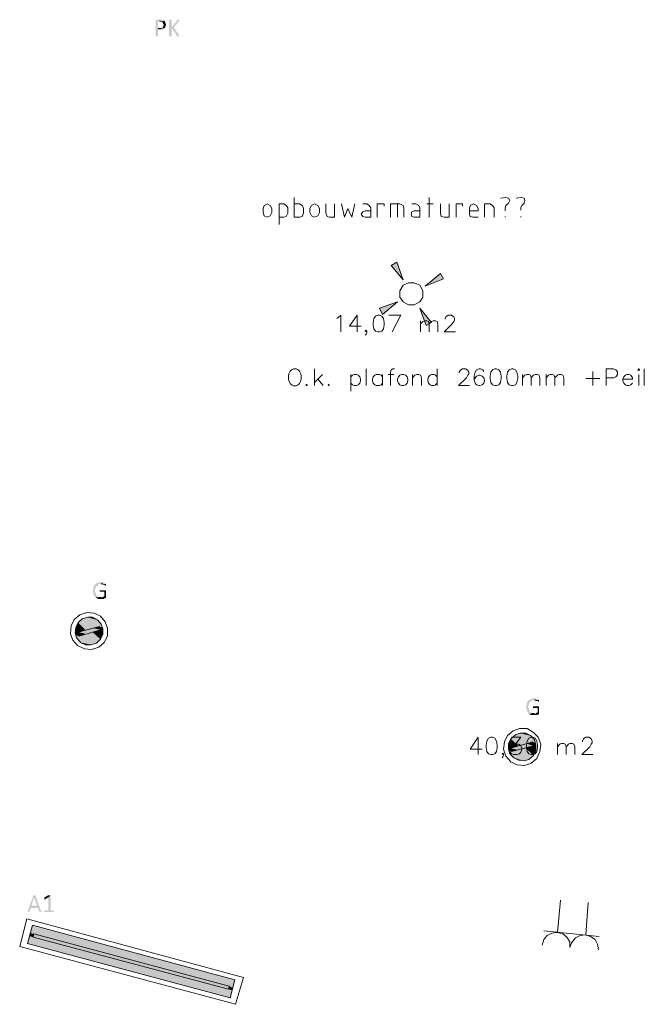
# Model space of a CAD drawing. Header units: millimetres. Extents: x -197899 to 120983, y -4228 to 45370.
# Tile 7 of 200: x -186490 to -183145, y 3178 to 8452. Entities that reach past the tile are written whole.
import ezdxf

# ---------------------------------------------------------------- set-up
doc = ezdxf.new("R2010")
doc.units = ezdxf.units.MM
for name, color, linetype in [('AL63----', 7, 'Continuous'), ('PDF_Geometry', 8, 'Continuous'), ('PDF_Solid Fills', 8, 'Continuous')]:
    doc.layers.add(name, color=color, linetype=linetype)

# ---------------------------------------------------------------- blocks, each defined once
blk = doc.blocks.new('A$C01523A58')
at = {"layer": 'PDF_Solid Fills'}
for color, points in [(7, [(-23567.2, -20701), (-23588.4, -20701), (-23588.4, -20705.2), (-23588.4, -20789.9), (-23575.2, -20789.9), (-23575.2, -20756), (-23554, -20756), (-23550, -20751.8), (-23545.9, -20751.8), (-23541.4, -20747.6), (-23575.2, -20747.6), (-23575.2, -20709.5), (-23541.4, -20709.5), (-23545.9, -20709.5), (-23545.9, -20705.2), (-23550, -20705.2), (-23554, -20701), (-23562.6, -20701)]), (7, [(-23541.4, -20709.5), (-23567.2, -20709.5), (-23562.6, -20709.5), (-23558.6, -20713.7), (-23554, -20713.7), (-23550, -20718), (-23550, -20722.1), (-23550, -20722.1), (-23545.9, -20726.4), (-23545.9, -20734.9), (-23550, -20734.9), (-23550, -20739.1), (-23550, -20743.3), (-23558.6, -20743.3), (-23558.6, -20747.6), (-23575.2, -20747.6), (-23541.4, -20747.6), (-23541.4, -20743.3), (-23537.3, -20743.3), (-23537.3, -20739.1), (-23537.3, -20734.9), (-23537.3, -20734.9), (-23533.3, -20730.6), (-23533.3, -20726.4), (-23533.3, -20722.1), (-23537.3, -20722.1), (-23537.3, -20713.7), (-23537.3, -20713.7)]), (7, [(-23512.1, -20701), (-23516.1, -20701), (-23516.1, -20789.9), (-23503.5, -20789.9), (-23503.5, -20743.3), (-23503.5, -20705.2), (-23507.5, -20701), (-23507.5, -20701)]), (7, [(-23465.1, -20701), (-23473.7, -20701), (-23473.7, -20705.2), (-23503.5, -20743.3), (-23503.5, -20743.3), (-23473.7, -20789.9), (-23461.1, -20789.9), (-23461.1, -20785.7), (-23461.1, -20785.7), (-23490.9, -20743.3), (-23465.1, -20709.5), (-23465.1, -20709.5), (-23461.1, -20705.2), (-23461.1, -20701)]), (1, [(-22326.5, -22017.6), (-22296.7, -22000.6), (-22262.9, -22093.8)]), (1, [(-22064, -22059.9), (-22047.3, -22089.5), (-22144.8, -22127.6)]), (1, [(-22373, -22280), (-22390.2, -22246.1), (-22292.7, -22212.3)]), (1, [(-22111, -22322.4), (-22140.2, -22339.3), (-22174, -22246.1)]), (7, [(-23880.2, -23715.1), (-23897.4, -23715.1), (-23897.4, -23719.4), (-23905.4, -23719.4), (-23905.4, -23723.6), (-23910, -23723.6), (-23914, -23727.8), (-23914, -23727.8), (-23918.6, -23732.1), (-23918.6, -23736.3), (-23922.6, -23740.5), (-23922.6, -23744.8), (-23922.6, -23753.2), (-23922.6, -23753.2), (-23926.6, -23757.5), (-23926.6, -23761.7), (-23926.6, -23761.7), (-23922.6, -23765.9), (-23922.6, -23770.2), (-23922.6, -23774.4), (-23922.6, -23782.9), (-23918.6, -23782.9), (-23918.6, -23787.1), (-23918.6, -23787.1), (-23914, -23791.3), (-23914, -23791.3), (-23910, -23795.6), (-23880.2, -23795.6), (-23892.8, -23795.6), (-23892.8, -23791.3), (-23901.4, -23791.3), (-23901.4, -23787.1), (-23905.4, -23787.1), (-23905.4, -23782.9), (-23905.4, -23778.6), (-23910, -23778.6), (-23910, -23774.4), (-23910, -23770.2), (-23910, -23770.2), (-23914, -23765.9), (-23914, -23761.7), (-23914, -23757.5), (-23914, -23753.2), (-23910, -23749), (-23910, -23744.8), (-23910, -23740.5), (-23905.4, -23740.5), (-23905.4, -23736.3), (-23905.4, -23736.3), (-23901.4, -23732.1), (-23897.4, -23732.1), (-23897.4, -23727.8), (-23892.8, -23727.8), (-23888.8, -23723.6), (-23855, -23723.6), (-23859, -23719.4), (-23863.6, -23719.4), (-23867.6, -23715.1), (-23876.2, -23715.1)]), (7, [(-23855, -23723.6), (-23880.2, -23723.6), (-23871.6, -23723.6), (-23871.6, -23727.8), (-23863.6, -23727.8), (-23859, -23732.1), (-23855, -23732.1), (-23855, -23727.8), (-23855, -23727.8)]), (7, [(-23859, -23757.5), (-23888.8, -23757.5), (-23888.8, -23761.7), (-23888.8, -23765.9), (-23863.6, -23765.9), (-23863.6, -23791.3), (-23871.6, -23791.3), (-23871.6, -23795.6), (-23910, -23795.6), (-23905.4, -23799.8), (-23901.4, -23799.8), (-23901.4, -23804), (-23863.6, -23804), (-23863.6, -23799.8), (-23855, -23799.8), (-23855, -23795.6), (-23855, -23757.5), (-23855, -23757.5)]), (1, [(-24002.9, -23931), (-24015.5, -23956.4), (-23965, -23969.2)]), (1, [(-23994.3, -23922.5), (-24002.9, -23931), (-23910, -23956.4)]), (1, [(-24002.9, -23931), (-23910, -23956.4), (-23965, -23969.2)]), (1, [(-23981.7, -23909.9), (-23994.3, -23922.5), (-23876.2, -23956.4)]), (1, [(-23994.3, -23922.5), (-23888.8, -23952.2), (-23910, -23956.4)]), (1, [(-23952.4, -23901.4), (-23981.7, -23909.9), (-23880.2, -23939.5)]), (1, [(-23981.7, -23909.9), (-23880.2, -23939.5), (-23876.2, -23956.4)]), (1, [(-23926.6, -23901.4), (-23952.4, -23901.4), (-23897.4, -23918.3)]), (1, [(-23952.4, -23901.4), (-23897.4, -23918.3), (-23880.2, -23939.5)]), (1, [(-24015.5, -23956.4), (-24020.1, -23977.6), (-24002.9, -23981.8)]), (1, [(-24020.1, -23977.6), (-24020.1, -23986.1), (-24002.9, -23990.3)]), (1, [(-24020.1, -23977.6), (-24002.9, -23981.8), (-24002.9, -23990.3)]), (1, [(-24020.1, -23986.1), (-24015.5, -23998.8), (-23998.9, -24003)]), (1, [(-24020.1, -23986.1), (-24002.9, -23990.3), (-23998.9, -24003)]), (1, [(-24015.5, -23956.4), (-23965, -23969.2), (-24002.9, -23981.8)]), (1, [(-24015.5, -23998.8), (-24011.5, -24011.5), (-23905.4, -24041.1)]), (1, [(-24015.5, -23998.8), (-23892.8, -24028.4), (-23905.4, -24041.1)]), (51, [(-23922.6, -23960.7), (-24002.9, -23981.8), (-23965, -23990.3)]), (51, [(-24002.9, -23981.8), (-23965, -23990.3), (-23998.9, -24003)]), (1, [(-23981.7, -23994.5), (-23998.9, -24003), (-23892.8, -24028.4)]), (1, [(-23926.6, -23981.8), (-23981.7, -23994.5), (-23884.2, -24019.9)]), (1, [(-23981.7, -23994.5), (-23884.2, -24019.9), (-23892.8, -24028.4)]), (51, [(-23922.6, -23960.7), (-23884.2, -23969.2), (-23965, -23990.3)]), (1, [(-23884.2, -23969.2), (-23926.6, -23981.8), (-23871.6, -23994.5)]), (1, [(-23926.6, -23981.8), (-23871.6, -23994.5), (-23884.2, -24019.9)]), (51, [(-23888.8, -23952.2), (-23922.6, -23960.7), (-23884.2, -23969.2)]), (1, [(-23888.8, -23952.2), (-23884.2, -23960.7), (-23871.6, -23964.9)]), (1, [(-23888.8, -23952.2), (-23876.2, -23956.4), (-23871.6, -23964.9)]), (1, [(-23884.2, -23960.7), (-23884.2, -23969.2), (-23871.6, -23973.4)]), (1, [(-23884.2, -23960.7), (-23871.6, -23964.9), (-23871.6, -23973.4)]), (1, [(-23884.2, -23969.2), (-23871.6, -23973.4), (-23871.6, -23994.5)]), (1, [(-24011.5, -24011.5), (-23990.3, -24036.9), (-23935.2, -24049.5)]), (1, [(-24011.5, -24011.5), (-23905.4, -24041.1), (-23935.2, -24049.5)]), (1, [(-23990.3, -24036.9), (-23935.2, -24049.5), (-23965, -24049.5)]), (7, [(-21560.6, -24337.4), (-21577.2, -24337.4), (-21577.2, -24341.7), (-21585.8, -24341.7), (-21585.8, -24345.9), (-21589.8, -24345.9), (-21594.4, -24350.1), (-21594.4, -24350.1), (-21598.4, -24354.3), (-21598.4, -24358.6), (-21602.4, -24362.8), (-21602.4, -24367.1), (-21602.4, -24375.5), (-21602.4, -24375.5), (-21607, -24379.8), (-21607, -24384), (-21607, -24384), (-21602.4, -24388.2), (-21602.4, -24392.5), (-21602.4, -24396.7), (-21602.4, -24405.1), (-21598.4, -24405.1), (-21598.4, -24409.4), (-21598.4, -24409.4), (-21594.4, -24413.6), (-21594.4, -24413.6), (-21589.8, -24417.9), (-21560.6, -24417.9), (-21573.2, -24417.9), (-21573.2, -24413.6), (-21581.8, -24413.6), (-21581.8, -24409.4), (-21585.8, -24409.4), (-21585.8, -24405.1), (-21585.8, -24400.9), (-21589.8, -24400.9), (-21589.8, -24396.7), (-21589.8, -24392.5), (-21589.8, -24392.5), (-21594.4, -24388.2), (-21594.4, -24384), (-21594.4, -24379.8), (-21594.4, -24375.5), (-21589.8, -24371.3), (-21589.8, -24367.1), (-21589.8, -24362.8), (-21585.8, -24362.8), (-21585.8, -24358.6), (-21585.8, -24358.6), (-21581.8, -24354.3), (-21577.2, -24354.3), (-21577.2, -24350.1), (-21573.2, -24350.1), (-21568.6, -24345.9), (-21534.8, -24345.9), (-21539.4, -24341.7), (-21543.4, -24341.7), (-21547.4, -24337.4), (-21556, -24337.4)]), (7, [(-21534.8, -24345.9), (-21560.6, -24345.9), (-21552, -24345.9), (-21552, -24350.1), (-21543.4, -24350.1), (-21539.4, -24354.3), (-21534.8, -24354.3), (-21534.8, -24350.1), (-21534.8, -24350.1)]), (7, [(-21539.4, -24379.8), (-21568.6, -24379.8), (-21568.6, -24384), (-21568.6, -24388.2), (-21543.4, -24388.2), (-21543.4, -24413.6), (-21552, -24413.6), (-21552, -24417.9), (-21589.8, -24417.9), (-21585.8, -24422.1), (-21581.8, -24422.1), (-21581.8, -24426.3), (-21543.4, -24426.3), (-21543.4, -24422.1), (-21534.8, -24422.1), (-21534.8, -24417.9), (-21534.8, -24379.8), (-21534.8, -24379.8)]), (1, [(-21636.3, -24523.7), (-21662.1, -24532.1), (-21560.6, -24557.5)]), (1, [(-21607, -24523.7), (-21636.3, -24523.7), (-21581.8, -24536.4)]), (1, [(-21636.3, -24523.7), (-21581.8, -24536.4), (-21560.6, -24557.5)]), (1, [(-21687.3, -24553.3), (-21699.9, -24578.7), (-21644.9, -24591.4)]), (1, [(-21699.9, -24578.7), (-21699.9, -24599.9), (-21687.3, -24604.1)]), (1, [(-21699.9, -24578.7), (-21644.9, -24591.4), (-21687.3, -24604.1)]), (1, [(-21674.7, -24544.9), (-21687.3, -24553.3), (-21589.8, -24578.7)]), (1, [(-21687.3, -24553.3), (-21589.8, -24578.7), (-21644.9, -24591.4)]), (51, [(-21602.4, -24578.7), (-21687.3, -24604.1), (-21649.5, -24612.6)]), (1, [(-21662.1, -24532.1), (-21674.7, -24544.9), (-21556, -24574.5)]), (1, [(-21674.7, -24544.9), (-21568.6, -24570.3), (-21589.8, -24578.7)]), (1, [(-21662.1, -24532.1), (-21560.6, -24557.5), (-21556, -24574.5)]), (51, [(-21602.4, -24578.7), (-21564.6, -24591.4), (-21649.5, -24612.6)]), (51, [(-21568.6, -24570.3), (-21602.4, -24578.7), (-21564.6, -24591.4)]), (1, [(-21568.6, -24570.3), (-21568.6, -24582.9), (-21552, -24587.2)]), (1, [(-21568.6, -24570.3), (-21556, -24574.5), (-21552, -24587.2)]), (1, [(-21699.9, -24599.9), (-21699.9, -24608.4), (-21683.3, -24612.6)]), (1, [(-21699.9, -24599.9), (-21687.3, -24604.1), (-21683.3, -24612.6)]), (1, [(-21699.9, -24608.4), (-21695.9, -24616.8), (-21683.3, -24621.1)]), (1, [(-21699.9, -24608.4), (-21683.3, -24612.6), (-21683.3, -24621.1)]), (1, [(-21695.9, -24616.8), (-21691.3, -24633.8), (-21589.8, -24663.4)]), (1, [(-21695.9, -24616.8), (-21577.2, -24650.7), (-21589.8, -24663.4)]), (51, [(-21687.3, -24604.1), (-21649.5, -24612.6), (-21683.3, -24621.1)]), (1, [(-21662.1, -24616.8), (-21683.3, -24621.1), (-21577.2, -24650.7)]), (1, [(-21607, -24604.1), (-21662.1, -24616.8), (-21564.6, -24642.2)]), (1, [(-21662.1, -24616.8), (-21564.6, -24642.2), (-21577.2, -24650.7)]), (1, [(-21564.6, -24591.4), (-21607, -24604.1), (-21552, -24616.8)]), (1, [(-21607, -24604.1), (-21552, -24616.8), (-21564.6, -24642.2)]), (1, [(-21568.6, -24582.9), (-21564.6, -24591.4), (-21552, -24595.7)]), (1, [(-21568.6, -24582.9), (-21552, -24587.2), (-21552, -24595.7)]), (1, [(-21564.6, -24591.4), (-21552, -24595.7), (-21552, -24616.8)]), (1, [(-21691.3, -24633.8), (-21670.7, -24654.9), (-21615.6, -24671.8)]), (1, [(-21691.3, -24633.8), (-21589.8, -24663.4), (-21615.6, -24671.8)]), (1, [(-21670.7, -24654.9), (-21615.6, -24671.8), (-21644.9, -24667.6)]), (7, [(-24240.2, -25391.5), (-24244.2, -25391.5), (-24244.2, -25395.8), (-24274, -25476.2), (-24274, -25480.4), (-24265.4, -25480.4), (-24256.8, -25459.3), (-24219, -25459.3), (-24252.8, -25446.5), (-24240.2, -25404.2), (-24240.2, -25404.2), (-24231.6, -25395.8), (-24231.6, -25391.5), (-24235.6, -25391.5)]), (7, [(-24231.6, -25395.8), (-24240.2, -25404.2), (-24223, -25446.5), (-24252.8, -25446.5), (-24219, -25459.3), (-24210.4, -25480.4), (-24197.8, -25480.4), (-24201.8, -25476.2)]), (7, [(-24151.4, -25391.5), (-24164, -25404.2), (-24164, -25471.9), (-24185.2, -25471.9), (-24185.2, -25476.2), (-24185.2, -25480.4), (-24134.2, -25480.4), (-24134.2, -25476.2), (-24134.2, -25471.9), (-24151.4, -25471.9)]), (7, [(-24159.4, -25391.5), (-24164, -25391.5), (-24185.2, -25404.2), (-24185.2, -25408.5), (-24185.2, -25412.7), (-24185.2, -25416.9), (-24180.6, -25412.7), (-24164, -25404.2), (-24151.4, -25391.5), (-24155.4, -25391.5)]), (1, [(-24248.2, -25552.4), (-24256.8, -25594.7), (-23177.3, -25886.8)]), (1, [(-24248.2, -25552.4), (-23164.7, -25844.5), (-23177.3, -25886.8)]), (1, [(-24261.4, -25611.7), (-24274, -25649.8), (-23189.9, -25941.8)]), (1, [(-24256.8, -25594.7), (-24261.4, -25611.7), (-24244.2, -25615.9)]), (1, [(-24261.4, -25611.7), (-23181.9, -25899.5), (-23189.9, -25941.8)]), (1, [(-24256.8, -25594.7), (-24240.2, -25598.9), (-24244.2, -25615.9)]), (51, [(-24240.2, -25598.9), (-24244.2, -25615.9), (-23198.5, -25895.3)]), (51, [(-24240.2, -25598.9), (-23194.5, -25878.4), (-23198.5, -25895.3)]), (1, [(-23194.5, -25878.4), (-23198.5, -25895.3), (-23181.9, -25899.5)]), (1, [(-23194.5, -25878.4), (-23177.3, -25886.8), (-23181.9, -25899.5)])]:
    blk.add_hatch(color=color, dxfattribs=at).paths.add_polyline_path(points)
at = {"layer": 'PDF_Geometry', "color": 7, "lineweight": 0}
for points in [[(-23567.2, -20709.5), (-23562.6, -20709.5)], [(-23541.4, -20709.5), (-23545.9, -20709.5)], [(-23558.6, -20747.6), (-23575.2, -20747.6)], [(-23880.2, -23723.6), (-23871.6, -23723.6)], [(-23880.2, -23795.6), (-23892.8, -23795.6)], [(-21560.6, -24345.9), (-21552, -24345.9)], [(-21560.6, -24417.9), (-21573.2, -24417.9)]]:
    blk.add_lwpolyline(points, dxfattribs=at)
at = {"layer": 'PDF_Geometry', "color": 7, "lineweight": 18}
for points in [[(-22847.1, -21653.5), (-22847.1, -21759.3), (-22817.8, -21759.3), (-22804.7, -21755.1), (-22796.6, -21738.1), (-22796.6, -21708.5), (-22804.7, -21695.8), (-22817.8, -21687.3), (-22847.1, -21687.3)], [(-22123.6, -21759.3), (-22123.6, -21653.5)], [(-21712.5, -21653.5), (-21742.3, -21657.8)], [(-21699.9, -21683.2), (-21691.3, -21670.4), (-21699.9, -21657.8), (-21712.5, -21653.5)], [(-21628.2, -21653.5), (-21657.5, -21657.8)], [(-21615.6, -21683.2), (-21611, -21670.4), (-21615.6, -21657.8), (-21628.2, -21653.5)], [(-22965.8, -21712.7), (-22974.4, -21695.8), (-22991, -21687.3), (-23008.2, -21695.8), (-23012.2, -21712.7)], [(-23012.2, -21733.9), (-23012.2, -21712.7)], [(-22965.8, -21712.7), (-22965.8, -21733.9)], [(-22927.9, -21797.4), (-22927.9, -21687.3), (-22902.1, -21687.3)], [(-22880.9, -21708.5), (-22889.5, -21695.8), (-22902.1, -21687.3)], [(-22880.9, -21708.5), (-22880.9, -21738.1)], [(-22711.8, -21712.7), (-22720.4, -21695.8), (-22737, -21687.3), (-22754.2, -21695.8), (-22762.8, -21712.7)], [(-22762.8, -21733.9), (-22762.8, -21712.7)], [(-22711.8, -21712.7), (-22711.8, -21733.9)], [(-22678, -21687.3), (-22678, -21738.1), (-22669.4, -21755.1), (-22656.7, -21759.3), (-22631.5, -21759.3), (-22631.5, -21687.3)], [(-22593.1, -21687.3), (-22576.5, -21759.3), (-22559.3, -21712.7), (-22538.1, -21759.3), (-22521.5, -21687.3)], [(-22466.4, -21725.5), (-22479, -21729.7), (-22487.6, -21742.4), (-22479, -21755.1), (-22466.4, -21759.3)], [(-22479, -21687.3), (-22457.8, -21687.3)], [(-22436.6, -21708.5), (-22436.6, -21759.3), (-22466.4, -21759.3)], [(-22466.4, -21725.5), (-22436.6, -21725.5)], [(-22436.6, -21708.5), (-22445.2, -21695.8), (-22457.8, -21687.3)], [(-22402.8, -21759.3), (-22402.8, -21687.3), (-22364.9, -21687.3), (-22364.9, -21700.1)], [(-22330.5, -21759.3), (-22330.5, -21687.3), (-22280.1, -21687.3)], [(-22292.7, -21759.3), (-22292.7, -21687.3)], [(-22258.9, -21708.5), (-22262.9, -21695.8), (-22280.1, -21687.3)], [(-22258.9, -21708.5), (-22258.9, -21759.3)], [(-22203.8, -21725.5), (-22216.5, -21729.7), (-22221, -21742.4), (-22216.5, -21755.1), (-22203.8, -21759.3)], [(-22216.5, -21687.3), (-22195.2, -21687.3)], [(-22174, -21708.5), (-22174, -21759.3), (-22203.8, -21759.3)], [(-22203.8, -21725.5), (-22174, -21725.5)], [(-22174, -21708.5), (-22178.6, -21695.8), (-22195.2, -21687.3)], [(-22136.2, -21687.3), (-22102.4, -21687.3)], [(-22064, -21687.3), (-22064, -21738.1), (-22059.9, -21755.1), (-22042.7, -21759.3), (-22017.5, -21759.3), (-22017.5, -21687.3)], [(-21979.7, -21759.3), (-21979.7, -21687.3), (-21945.9, -21687.3), (-21945.9, -21700.1)], [(-21861, -21712.7), (-21869.6, -21695.8), (-21886.2, -21687.3), (-21903.4, -21695.8), (-21907.4, -21712.7)], [(-21907.4, -21742.4), (-21907.4, -21712.7)], [(-21861, -21712.7), (-21861, -21725.5), (-21907.4, -21725.5)], [(-21827.2, -21759.3), (-21827.2, -21687.3), (-21797.4, -21687.3)], [(-21776.2, -21708.5), (-21784.8, -21695.8), (-21797.4, -21687.3)], [(-21776.2, -21708.5), (-21776.2, -21759.3)], [(-21699.9, -21683.2), (-21712.5, -21695.8), (-21717.1, -21708.5), (-21717.1, -21725.5)], [(-21615.6, -21683.2), (-21628.2, -21695.8), (-21632.3, -21708.5), (-21632.3, -21721.2)], [(-23012.2, -21733.9), (-23008.2, -21750.9), (-22991, -21759.3), (-22974.4, -21750.9), (-22965.8, -21733.9)], [(-22902.1, -21759.3), (-22927.9, -21759.3)], [(-22902.1, -21759.3), (-22889.5, -21755.1), (-22880.9, -21738.1)], [(-22762.8, -21733.9), (-22754.2, -21750.9), (-22737, -21759.3), (-22720.4, -21750.9), (-22711.8, -21733.9)], [(-21907.4, -21742.4), (-21903.4, -21755.1), (-21890.8, -21759.3)], [(-21861, -21759.3), (-21890.8, -21759.3)], [(-21717.1, -21755.1), (-21717.1, -21759.3)], [(-21632.3, -21755.1), (-21632.3, -21759.3)]]:
    blk.add_lwpolyline(points, dxfattribs=at)
at = {"layer": 'PDF_Geometry', "color": 1, "lineweight": 18}
for points in [[(-22262.9, -22093.8), (-22296.7, -22000.6), (-22326.5, -22017.6), (-22262.9, -22093.8)], [(-22144.8, -22127.6), (-22047.3, -22089.5), (-22064, -22059.9), (-22144.8, -22127.6)], [(-22233.7, -22229.2), (-22203.8, -22229.2), (-22174, -22212.3), (-22157.4, -22186.9), (-22157.4, -22153), (-22174, -22123.4), (-22203.8, -22110.7), (-22233.7, -22110.7), (-22262.9, -22123.4), (-22280.1, -22153), (-22280.1, -22186.9), (-22262.9, -22212.3), (-22233.7, -22229.2)], [(-22292.7, -22212.3), (-22390.2, -22246.1), (-22373, -22280), (-22292.7, -22212.3)], [(-22174, -22246.1), (-22140.2, -22339.3), (-22111, -22322.4), (-22174, -22246.1)], [(-21420.7, -25416.9), (-21437.3, -25590.5)], [(-21272.2, -25429.6), (-21285.4, -25603.2)], [(-21213.2, -25611.7), (-21509.6, -25582)], [(-21369.7, -25670.9), (-21369.7, -25641.3), (-21386.9, -25615.9), (-21408.1, -25598.9), (-21437.3, -25590.5), (-21467.1, -25594.7), (-21492.4, -25607.4), (-21509.6, -25628.6), (-21518.2, -25658.2)], [(-21217.2, -25683.6), (-21221.8, -25654), (-21234.4, -25628.6), (-21259.6, -25611.7), (-21285.4, -25603.2), (-21314.7, -25607.4), (-21340.4, -25620.1), (-21361.7, -25645.5), (-21369.7, -25670.9)]]:
    blk.add_lwpolyline(points, dxfattribs=at)
at = {"layer": 'PDF_Geometry', "color": 7, "lineweight": 18, "true_color": 0xeeeeee}
for points in [[(-22618.9, -22301.2), (-22610.3, -22297), (-22597.7, -22284.3), (-22597.7, -22373.1)], [(-22508.8, -22284.3), (-22550.7, -22343.6), (-22487.6, -22343.6)], [(-22508.8, -22284.3), (-22508.8, -22373.1)], [(-22398.8, -22284.3), (-22411.4, -22288.5), (-22420, -22301.2), (-22424, -22322.4), (-22424, -22335.1), (-22420, -22356.2), (-22411.4, -22368.9), (-22398.8, -22373.1), (-22390.2, -22373.1), (-22377.5, -22368.9), (-22368.9, -22356.2), (-22364.9, -22335.1), (-22364.9, -22322.4), (-22368.9, -22301.2), (-22377.5, -22288.5), (-22390.2, -22284.3), (-22398.8, -22284.3)], [(-22339.1, -22284.3), (-22275.5, -22284.3), (-22322.5, -22373.1)], [(-22038.7, -22305.4), (-22038.7, -22301.2), (-22034.7, -22292.8), (-22030.1, -22288.5), (-22021.5, -22284.3), (-22004.9, -22284.3), (-21996.3, -22288.5), (-21992.3, -22292.8), (-21987.7, -22301.2), (-21987.7, -22309.7), (-21992.3, -22318.2), (-22000.9, -22330.8), (-22042.7, -22373.1), (-21983.7, -22373.1)], [(-22457.8, -22368.9), (-22461.8, -22373.1), (-22466.4, -22368.9), (-22461.8, -22364.7), (-22457.8, -22368.9), (-22457.8, -22377.4), (-22461.8, -22385.9), (-22466.4, -22390.1)], [(-22170, -22373.1), (-22170, -22313.9)], [(-22170, -22330.8), (-22157.4, -22318.2), (-22148.8, -22313.9), (-22136.2, -22313.9), (-22127.6, -22318.2), (-22123.6, -22330.8), (-22123.6, -22373.1)], [(-22123.6, -22330.8), (-22111, -22318.2), (-22102.4, -22313.9), (-22089.8, -22313.9), (-22081.2, -22318.2), (-22076.6, -22330.8), (-22076.6, -22373.1)], [(-22737, -22661), (-22737, -22572.1)], [(-22461.8, -22661), (-22461.8, -22572.1)], [(-22309.9, -22572.1), (-22317.9, -22572.1), (-22326.5, -22576.4), (-22330.5, -22589), (-22330.5, -22661)], [(-22081.2, -22572.1), (-22081.2, -22661)], [(-21962.5, -22593.3), (-21962.5, -22589), (-21958.5, -22580.6), (-21953.9, -22576.4), (-21945.9, -22572.1), (-21928.7, -22572.1), (-21920.1, -22576.4), (-21916, -22580.6), (-21911.5, -22589), (-21911.5, -22597.5), (-21916, -22606), (-21924.6, -22618.7), (-21966.5, -22661), (-21907.4, -22661)], [(-21831.2, -22584.9), (-21835.8, -22576.4), (-21848.4, -22572.1), (-21856.4, -22572.1), (-21869.6, -22576.4), (-21877.6, -22589), (-21882.2, -22610.2), (-21882.2, -22631.4), (-21877.6, -22648.3), (-21869.6, -22656.8), (-21856.4, -22661), (-21852.4, -22661), (-21839.8, -22656.8), (-21831.2, -22648.3), (-21827.2, -22635.6), (-21827.2, -22631.4), (-21831.2, -22618.7), (-21839.8, -22610.2), (-21852.4, -22606), (-21856.4, -22606), (-21869.6, -22610.2), (-21877.6, -22618.7), (-21882.2, -22631.4)], [(-21772.1, -22572.1), (-21784.8, -22576.4), (-21793.4, -22589), (-21797.4, -22610.2), (-21797.4, -22622.9), (-21793.4, -22644.1), (-21784.8, -22656.8), (-21772.1, -22661), (-21763.5, -22661), (-21750.9, -22656.8), (-21742.3, -22644.1), (-21738.3, -22622.9), (-21738.3, -22610.2), (-21742.3, -22589), (-21750.9, -22576.4), (-21763.5, -22572.1), (-21772.1, -22572.1)], [(-21683.3, -22572.1), (-21695.9, -22576.4), (-21704.5, -22589), (-21708.5, -22610.2), (-21708.5, -22622.9), (-21704.5, -22644.1), (-21695.9, -22656.8), (-21683.3, -22661), (-21674.7, -22661), (-21662.1, -22656.8), (-21653.5, -22644.1), (-21649.5, -22622.9), (-21649.5, -22610.2), (-21653.5, -22589), (-21662.1, -22576.4), (-21674.7, -22572.1), (-21683.3, -22572.1)], [(-21175.3, -22661), (-21175.3, -22572.1), (-21136.9, -22572.1), (-21124.3, -22576.4), (-21120.3, -22580.6), (-21115.7, -22589), (-21115.7, -22601.8), (-21120.3, -22610.2), (-21124.3, -22614.4), (-21136.9, -22618.7), (-21175.3, -22618.7)], [(-21005.6, -22576.4), (-21001.6, -22580.6), (-20997, -22576.4), (-21001.6, -22572.1), (-21005.6, -22576.4)], [(-20971.8, -22661), (-20971.8, -22572.1)], [(-22695.2, -22601.8), (-22737, -22644.1)], [(-22720.4, -22627.2), (-22690.6, -22661)], [(-22542.7, -22601.8), (-22542.7, -22690.7)], [(-22542.7, -22614.4), (-22534.1, -22606), (-22525.5, -22601.8), (-22512.9, -22601.8), (-22504.3, -22606), (-22495.7, -22614.4), (-22491.6, -22627.2), (-22491.6, -22635.6), (-22495.7, -22648.3), (-22504.3, -22656.8), (-22512.9, -22661), (-22525.5, -22661), (-22534.1, -22656.8), (-22542.7, -22648.3)], [(-22373, -22614.4), (-22381.6, -22606), (-22390.2, -22601.8), (-22406.8, -22601.8), (-22415.4, -22606), (-22424, -22614.4), (-22428, -22627.2), (-22428, -22635.6), (-22424, -22648.3), (-22415.4, -22656.8), (-22406.8, -22661), (-22390.2, -22661), (-22381.6, -22656.8), (-22373, -22648.3)], [(-22373, -22601.8), (-22373, -22661)], [(-22343.7, -22601.8), (-22313.9, -22601.8)], [(-22271.5, -22601.8), (-22280.1, -22606), (-22288.7, -22614.4), (-22292.7, -22627.2), (-22292.7, -22635.6), (-22288.7, -22648.3), (-22280.1, -22656.8), (-22271.5, -22661), (-22258.9, -22661), (-22250.3, -22656.8), (-22241.7, -22648.3), (-22237.7, -22635.6), (-22237.7, -22627.2), (-22241.7, -22614.4), (-22250.3, -22606), (-22258.9, -22601.8), (-22271.5, -22601.8)], [(-22212.4, -22661), (-22212.4, -22601.8)], [(-22212.4, -22618.7), (-22199.8, -22606), (-22191.2, -22601.8), (-22178.6, -22601.8), (-22170, -22606), (-22165.4, -22618.7), (-22165.4, -22661)], [(-22081.2, -22614.4), (-22089.8, -22606), (-22097.8, -22601.8), (-22111, -22601.8), (-22119, -22606), (-22127.6, -22614.4), (-22131.6, -22627.2), (-22131.6, -22635.6), (-22127.6, -22648.3), (-22119, -22656.8), (-22111, -22661), (-22097.8, -22661), (-22089.8, -22656.8), (-22081.2, -22648.3)], [(-21623.7, -22661), (-21623.7, -22601.8)], [(-21623.7, -22618.7), (-21611, -22606), (-21602.4, -22601.8), (-21589.8, -22601.8), (-21581.8, -22606), (-21577.2, -22618.7), (-21577.2, -22661)], [(-21577.2, -22618.7), (-21564.6, -22606), (-21556, -22601.8), (-21543.4, -22601.8), (-21534.8, -22606), (-21530.8, -22618.7), (-21530.8, -22661)], [(-21497, -22661), (-21497, -22601.8)], [(-21497, -22618.7), (-21484.3, -22606), (-21475.7, -22601.8), (-21463.1, -22601.8), (-21454.5, -22606), (-21450.5, -22618.7), (-21450.5, -22661)], [(-21450.5, -22618.7), (-21437.3, -22606), (-21429.3, -22601.8), (-21416.7, -22601.8), (-21408.1, -22606), (-21403.5, -22618.7), (-21403.5, -22661)], [(-21285.4, -22622.9), (-21209.2, -22622.9)], [(-21247, -22584.9), (-21247, -22661)], [(-21086.5, -22627.2), (-21035.5, -22627.2), (-21035.5, -22618.7), (-21039.5, -22610.2), (-21044.1, -22606), (-21052.1, -22601.8), (-21065.3, -22601.8), (-21073.3, -22606), (-21081.9, -22614.4), (-21086.5, -22627.2), (-21086.5, -22635.6), (-21081.9, -22648.3), (-21073.3, -22656.8), (-21065.3, -22661), (-21052.1, -22661), (-21044.1, -22656.8), (-21035.5, -22648.3)], [(-21001.6, -22601.8), (-21001.6, -22661)], [(-22779.4, -22652.6), (-22784, -22656.8), (-22779.4, -22661), (-22775.4, -22656.8)], [(-22660.8, -22652.6), (-22665.3, -22656.8), (-22660.8, -22661), (-22656.7, -22656.8)], [(-21861, -24544.9), (-21903.4, -24608.4), (-21839.8, -24608.4)], [(-21861, -24544.9), (-21861, -24638)], [(-21793.4, -24544.9), (-21806, -24549.1), (-21814.6, -24566), (-21818.6, -24587.2), (-21818.6, -24599.9), (-21814.6, -24621.1), (-21806, -24633.8), (-21793.4, -24638), (-21784.8, -24638), (-21772.1, -24633.8), (-21763.5, -24621.1), (-21759.5, -24599.9), (-21759.5, -24587.2), (-21763.5, -24566), (-21772.1, -24549.1), (-21784.8, -24544.9), (-21793.4, -24544.9)], [(-21683.3, -24544.9), (-21632.3, -24544.9), (-21662.1, -24582.9), (-21644.9, -24582.9), (-21636.3, -24587.2), (-21632.3, -24591.4), (-21628.2, -24604.1), (-21628.2, -24612.6), (-21632.3, -24625.3), (-21640.9, -24633.8), (-21653.5, -24638), (-21670.7, -24638), (-21683.3, -24633.8), (-21687.3, -24629.5), (-21691.3, -24621.1)], [(-21577.2, -24544.9), (-21589.8, -24549.1), (-21598.4, -24566), (-21602.4, -24587.2), (-21602.4, -24599.9), (-21598.4, -24621.1), (-21589.8, -24633.8), (-21577.2, -24638), (-21568.6, -24638), (-21556, -24633.8), (-21547.4, -24621.1), (-21543.4, -24599.9), (-21543.4, -24587.2), (-21547.4, -24566), (-21556, -24549.1), (-21568.6, -24544.9), (-21577.2, -24544.9)], [(-21437.3, -24638), (-21437.3, -24578.7)], [(-21437.3, -24595.7), (-21424.7, -24582.9), (-21416.7, -24578.7), (-21403.5, -24578.7), (-21395.5, -24582.9), (-21390.9, -24595.7), (-21390.9, -24638)], [(-21390.9, -24595.7), (-21378.3, -24582.9), (-21369.7, -24578.7), (-21357.1, -24578.7), (-21348.5, -24582.9), (-21344.5, -24595.7), (-21344.5, -24638)], [(-21302, -24570.3), (-21302, -24566), (-21298, -24553.3), (-21293.4, -24549.1), (-21285.4, -24544.9), (-21268.2, -24544.9), (-21259.6, -24549.1), (-21255.6, -24553.3), (-21251.6, -24566), (-21251.6, -24574.5), (-21255.6, -24582.9), (-21264.2, -24595.7), (-21306.6, -24638), (-21247, -24638)], [(-21725.7, -24633.8), (-21729.7, -24638), (-21733.7, -24633.8), (-21729.7, -24629.5), (-21725.7, -24633.8), (-21725.7, -24642.2), (-21729.7, -24650.7), (-21733.7, -24654.9)]]:
    blk.add_lwpolyline(points, dxfattribs=at)
at = {"layer": 'PDF_Geometry', "color": 7, "lineweight": 13}
for points in [[(-23846.4, -24003), (-23846.4, -23960.7), (-23859, -23926.8), (-23884.2, -23897.1), (-23918.6, -23880.2), (-23956.4, -23876), (-23994.3, -23888.7), (-24024.1, -23914.1), (-24041.3, -23948), (-24045.3, -23990.3), (-24032.7, -24024.1), (-24007.5, -24053.8), (-23969, -24070.7), (-23931.2, -24075), (-23892.8, -24062.3), (-23863.6, -24036.9), (-23846.4, -24003)], [(-23871.6, -23994.5), (-23871.6, -23964.9), (-23880.2, -23939.5), (-23897.4, -23918.3), (-23926.6, -23901.4), (-23952.4, -23901.4), (-23981.7, -23909.9), (-24002.9, -23931), (-24015.5, -23956.4), (-24020.1, -23986.1), (-24011.5, -24011.5), (-23990.3, -24036.9), (-23965, -24049.5), (-23935.2, -24049.5), (-23905.4, -24041.1), (-23884.2, -24019.9), (-23871.6, -23994.5)], [(-23888.8, -23952.2), (-24002.9, -23981.8), (-23998.9, -24003)], [(-23998.9, -24003), (-23884.2, -23969.2)], [(-23884.2, -23969.2), (-23888.8, -23952.2)], [(-21530.8, -24621.1), (-21526.2, -24582.9), (-21539.4, -24544.9), (-21564.6, -24519.5), (-21598.4, -24498.3), (-21640.9, -24498.3), (-21674.7, -24511), (-21704.5, -24536.4), (-21721.1, -24570.3), (-21725.7, -24608.4), (-21712.5, -24646.5), (-21687.3, -24676.1), (-21653.5, -24693), (-21611, -24697.2), (-21577.2, -24684.6), (-21547.4, -24659.2), (-21530.8, -24621.1)], [(-21552, -24616.8), (-21552, -24587.2), (-21560.6, -24557.5), (-21581.8, -24536.4), (-21607, -24523.7), (-21636.3, -24523.7), (-21662.1, -24532.1), (-21687.3, -24553.3), (-21699.9, -24578.7), (-21699.9, -24608.4), (-21691.3, -24633.8), (-21670.7, -24654.9), (-21644.9, -24667.6), (-21615.6, -24671.8), (-21589.8, -24663.4), (-21564.6, -24642.2), (-21552, -24616.8)], [(-21568.6, -24570.3), (-21687.3, -24604.1), (-21683.3, -24621.1)], [(-21564.6, -24591.4), (-21568.6, -24570.3)], [(-21683.3, -24621.1), (-21564.6, -24591.4)], [(-24316.5, -25666.7), (-23160.7, -25975.7), (-23118.3, -25831.8), (-24278, -25518.6), (-24316.5, -25666.7)], [(-24248.2, -25552.4), (-23164.7, -25844.5), (-23189.9, -25941.8), (-24274, -25649.8), (-24248.2, -25552.4)]]:
    blk.add_lwpolyline(points, dxfattribs=at)
at = {"layer": 'PDF_Geometry', "color": 51, "lineweight": 18}
for points in [[(-23198.5, -25895.3), (-24244.2, -25615.9), (-24240.2, -25598.9)], [(-23194.5, -25878.4), (-24240.2, -25598.9)], [(-23194.5, -25878.4), (-23198.5, -25895.3)]]:
    blk.add_lwpolyline(points, dxfattribs=at)
at = {"layer": 'PDF_Geometry', "color": 7, "lineweight": 18, "true_color": 0xeeeeee}
blk.add_ellipse((-22843.1, -22616.6), major_axis=(0, 46), ratio=0.754704, dxfattribs=at)

msp = doc.modelspace()

# ---------------------------------------------------------------- block references
at = {"layer": 'AL63----'}
msp.add_blockref('A$C01523A58', (-162173.6, 29153.2), dxfattribs=at)

doc.saveas('drawing.dxf')
